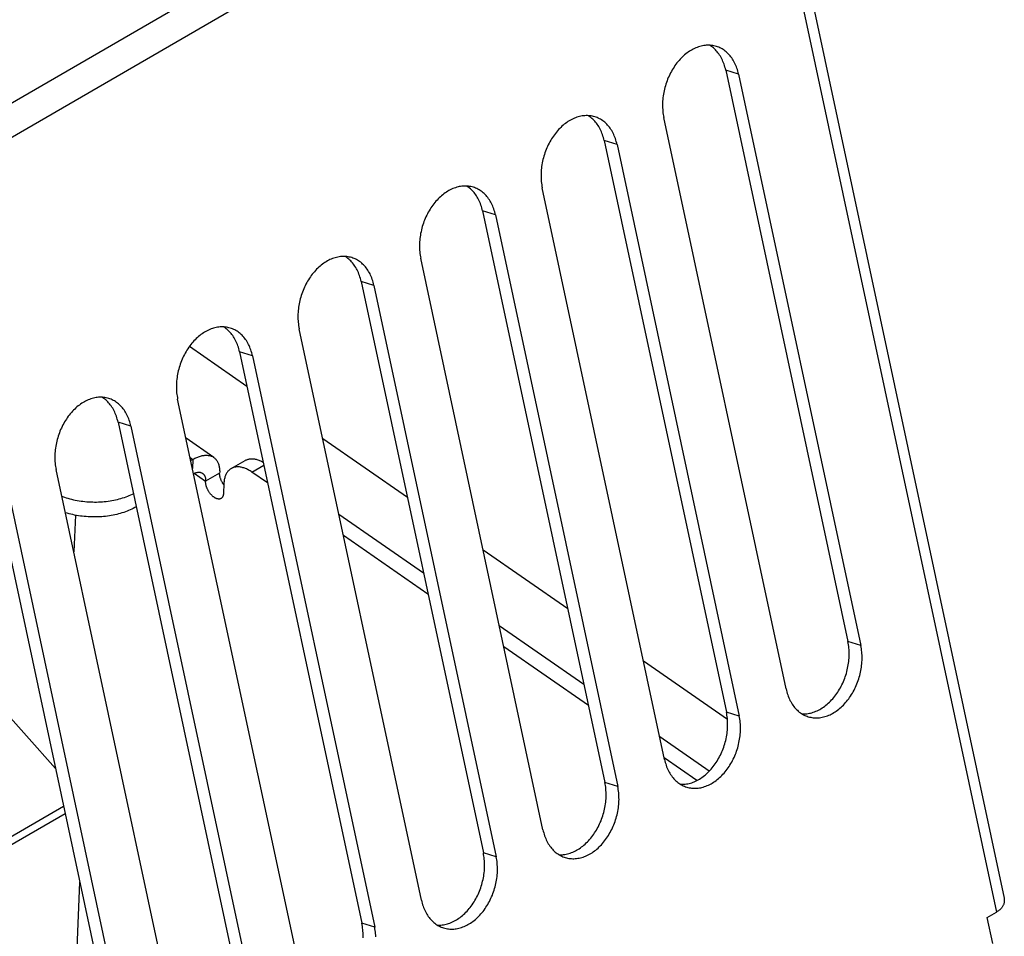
# Model space of a CAD drawing. Extents: x 0 to 594, y 0 to 420.
# Tile 52 of 55: x 549.27 to 556.89, y 110.3 to 117.39. Entities that reach past the tile are written whole.
import ezdxf

# ---------------------------------------------------------------- set-up
doc = ezdxf.new("R2010")
doc.units = 0
doc.header["$LTSCALE"] = 32.67
doc.layers.add('DATUM_AXIS', color=7, linetype='CONTINUOUS')
doc.layers.add('ROUNDS', color=7, linetype='CONTINUOUS')

msp = doc.modelspace()

# ---------------------------------------------------------------- linework, layer by layer
at = {"layer": 'DATUM_AXIS', "color": 9, "linetype": 'CONTINUOUS'}
for p, q in [((538.9522, 110.8053), (554.7196, 119.9428)), ((554.8455, 119.7475), (539.0781, 110.61)), ((554.8584, 119.6874), (556.8261, 110.485)), ((554.8298, 116.9696), (554.7302, 117.0002)), ((553.8896, 116.4247), (553.79, 116.4554)), ((552.9493, 115.8798), (552.8497, 115.9105)), ((552.0091, 115.3349), (551.9094, 115.3656)), ((551.0688, 114.79), (550.9692, 114.8207)), ((550.1286, 114.2451), (550.0289, 114.2758)), ((550.5867, 114.0035), (550.6085, 113.9884)), ((550.6085, 113.9884), (550.6052, 113.9166)), ((550.8151, 113.8826), (550.7066, 113.8198)), ((551.0653, 113.8893), (551.157, 113.9425)), ((550.619, 113.8805), (550.7066, 113.8198)), ((555.7756, 112.5467), (555.6759, 112.5774)), ((554.8353, 112.0018), (554.7357, 112.0325)), ((553.8951, 111.4569), (553.7954, 111.4876)), ((552.9548, 110.912), (552.8552, 110.9427)), ((552.0145, 110.3671), (551.9149, 110.3978))]:
    msp.add_line(p, q, dxfattribs=at)
at = {"layer": 'DATUM_AXIS', "color": 7, "linetype": 'CONTINUOUS'}
for p, q in [((554.9161, 119.7938), (556.8838, 110.5914)), ((554.7302, 117.0002), (555.6759, 112.5774)), ((554.8298, 116.9696), (555.7756, 112.5467)), ((555.197, 112.2114), (554.2512, 116.6342)), ((553.79, 116.4554), (554.7357, 112.0325)), ((553.8896, 116.4247), (554.8353, 112.0018)), ((554.2567, 111.6665), (553.311, 116.0893)), ((552.8497, 115.9105), (553.7954, 111.4876)), ((552.9493, 115.8798), (553.8951, 111.4569)), ((553.3164, 111.1216), (552.3707, 115.5445)), ((551.9094, 115.3656), (552.8552, 110.9427)), ((552.0091, 115.3349), (552.9548, 110.912)), ((552.3762, 110.5767), (551.4304, 114.9996)), ((551.0265, 114.5528), (550.581, 114.8617)), ((550.9692, 114.8207), (551.9149, 110.3978)), ((551.0688, 114.79), (552.0145, 110.3671)), ((551.4359, 110.0318), (550.4902, 114.4547)), ((550.0289, 114.2758), (550.9747, 109.8529)), ((550.1286, 114.2451), (551.0743, 109.8222)), ((550.769, 114.0034), (550.5549, 114.1519)), ((552.2672, 113.6924), (551.6129, 114.1461)), ((550.6085, 113.9884), (550.5919, 113.9788)), ((550.9045, 113.9174), (551.013, 113.9802)), ((550.4957, 109.4869), (549.5499, 113.9098)), ((551.1863, 113.8054), (551.0653, 113.8893)), ((549.0887, 113.7309), (550.0344, 109.308)), ((550.848, 113.8013), (550.8445, 113.7241)), ((549.1883, 113.7002), (550.134, 109.2773)), ((549.6992, 113.5561), (549.6864, 113.2715)), ((552.3924, 113.1071), (551.7381, 113.5609)), ((552.427, 112.945), (551.7728, 113.3987)), ((553.508, 112.832), (552.8537, 113.2857)), ((553.6331, 112.2467), (552.9788, 112.7005)), ((553.6678, 112.0846), (553.0135, 112.5383)), ((554.7439, 111.9749), (554.0944, 112.4253)), ((554.6024, 111.5746), (554.2196, 111.8401)), ((554.5069, 111.5027), (554.2542, 111.6779)), ((556.7538, 110.4431), (556.8261, 110.485)), ((556.7969, 110.2412), (556.7538, 110.4431))]:
    msp.add_line(p, q, dxfattribs=at)
for points in [[(554.6583, 117.1842), (554.6484, 117.1869), (554.639, 117.1891), (554.6294, 117.1909), (554.6197, 117.1922), (554.6099, 117.193), (554.6, 117.1934), (554.5901, 117.1934), (554.5801, 117.1929), (554.5701, 117.1919), (554.56, 117.1906), (554.5499, 117.1887), (554.5398, 117.1865), (554.5297, 117.1838), (554.5196, 117.1806), (554.5096, 117.177), (554.4995, 117.173), (554.4895, 117.1686), (554.4796, 117.1638), (554.4698, 117.1585), (554.46, 117.1529), (554.4503, 117.1468), (554.4407, 117.1403), (554.4313, 117.1335), (554.4219, 117.1263), (554.4127, 117.1187), (554.4037, 117.1107), (554.3948, 117.1024), (554.386, 117.0938), (554.3775, 117.0848), (554.3691, 117.0755), (554.3609, 117.0659), (554.353, 117.0559), (554.3452, 117.0457), (554.3377, 117.0353), (554.3304, 117.0245), (554.3233, 117.0135), (554.3165, 117.0022), (554.3099, 116.9908), (554.3036, 116.9791), (554.2976, 116.9672), (554.2918, 116.9551), (554.2864, 116.9428), (554.2812, 116.9304), (554.2763, 116.9179), (554.2717, 116.9052), (554.2675, 116.8924), (554.2635, 116.8794), (554.2599, 116.8664), (554.2565, 116.8533), (554.2535, 116.8402), (554.2509, 116.827), (554.2485, 116.8138), (554.2465, 116.8006), (554.2448, 116.7874), (554.2435, 116.7742), (554.2425, 116.761), (554.2418, 116.7479), (554.2415, 116.7348), (554.2415, 116.7218), (554.2419, 116.7089), (554.2426, 116.6961), (554.2437, 116.6834), (554.2451, 116.6709), (554.2468, 116.6585), (554.2488, 116.6463), (554.2512, 116.6342)], [(554.7302, 117.0002), (554.7275, 117.0121), (554.7245, 117.0238), (554.7211, 117.0352), (554.7174, 117.0464), (554.7134, 117.0573), (554.7091, 117.068), (554.7044, 117.0785), (554.6995, 117.0886), (554.6943, 117.0985), (554.6888, 117.108), (554.683, 117.1173), (554.6769, 117.1262), (554.6706, 117.1348), (554.664, 117.143), (554.6572, 117.1509), (554.6501, 117.1584), (554.6427, 117.1656), (554.6351, 117.1723), (554.6274, 117.1787), (554.6194, 117.1847), (554.6111, 117.1903), (554.6065, 117.1931)], [(554.8298, 116.9696), (554.8271, 116.9814), (554.8241, 116.9931), (554.8207, 117.0045), (554.817, 117.0157), (554.813, 117.0267), (554.8087, 117.0374), (554.8041, 117.0478), (554.7991, 117.0579), (554.7939, 117.0678), (554.7884, 117.0774), (554.7826, 117.0866), (554.7766, 117.0955), (554.7702, 117.1041), (554.7636, 117.1123), (554.7568, 117.1202), (554.7497, 117.1277), (554.7423, 117.1349), (554.7348, 117.1416), (554.727, 117.148), (554.719, 117.154), (554.7108, 117.1596), (554.7024, 117.1648), (554.6938, 117.1695), (554.685, 117.1739), (554.6761, 117.1778), (554.667, 117.1813), (554.6583, 117.1842)], [(553.718, 116.6393), (553.7082, 116.6421), (553.6987, 116.6442), (553.6891, 116.646), (553.6794, 116.6473), (553.6696, 116.6481), (553.6598, 116.6485), (553.6498, 116.6485), (553.6398, 116.648), (553.6298, 116.647), (553.6197, 116.6457), (553.6096, 116.6438), (553.5995, 116.6416), (553.5894, 116.6389), (553.5794, 116.6357), (553.5693, 116.6321), (553.5593, 116.6281), (553.5493, 116.6237), (553.5394, 116.6189), (553.5295, 116.6136), (553.5197, 116.608), (553.5101, 116.6019), (553.5005, 116.5954), (553.491, 116.5886), (553.4817, 116.5814), (553.4725, 116.5738), (553.4634, 116.5658), (553.4545, 116.5575), (553.4458, 116.5489), (553.4372, 116.5399), (553.4288, 116.5306), (553.4207, 116.521), (553.4127, 116.5111), (553.4049, 116.5008), (553.3974, 116.4904), (553.3901, 116.4796), (553.383, 116.4686), (553.3762, 116.4574), (553.3697, 116.4459), (553.3634, 116.4342), (553.3573, 116.4223), (553.3516, 116.4102), (553.3461, 116.398), (553.3409, 116.3855), (553.3361, 116.373), (553.3315, 116.3603), (553.3272, 116.3475), (553.3232, 116.3345), (553.3196, 116.3215), (553.3163, 116.3085), (553.3133, 116.2953), (553.3106, 116.2821), (553.3083, 116.2689), (553.3062, 116.2557), (553.3046, 116.2425), (553.3032, 116.2293), (553.3022, 116.2161), (553.3016, 116.203), (553.3013, 116.1899), (553.3013, 116.1769), (553.3017, 116.164), (553.3024, 116.1512), (553.3034, 116.1385), (553.3048, 116.126), (553.3065, 116.1136), (553.3086, 116.1014), (553.311, 116.0893)], [(553.79, 116.4554), (553.7872, 116.4672), (553.7842, 116.4789), (553.7808, 116.4903), (553.7771, 116.5015), (553.7731, 116.5124), (553.7688, 116.5231), (553.7642, 116.5336), (553.7593, 116.5437), (553.754, 116.5536), (553.7485, 116.5631), (553.7427, 116.5724), (553.7367, 116.5813), (553.7303, 116.5899), (553.7237, 116.5981), (553.7169, 116.606), (553.7098, 116.6135), (553.7025, 116.6207), (553.6949, 116.6274), (553.6871, 116.6338), (553.6791, 116.6398), (553.6709, 116.6454), (553.6662, 116.6483)], [(553.8896, 116.4247), (553.8869, 116.4365), (553.8838, 116.4482), (553.8804, 116.4596), (553.8768, 116.4708), (553.8728, 116.4818), (553.8684, 116.4925), (553.8638, 116.5029), (553.8589, 116.513), (553.8537, 116.5229), (553.8482, 116.5325), (553.8424, 116.5417), (553.8363, 116.5506), (553.83, 116.5592), (553.8234, 116.5674), (553.8165, 116.5753), (553.8094, 116.5828), (553.8021, 116.59), (553.7945, 116.5967), (553.7867, 116.6031), (553.7787, 116.6091), (553.7705, 116.6147), (553.7621, 116.6199), (553.7535, 116.6246), (553.7448, 116.629), (553.7358, 116.6329), (553.7268, 116.6364), (553.718, 116.6393)], [(552.7778, 116.0944), (552.7679, 116.0972), (552.7584, 116.0993), (552.7488, 116.1011), (552.7392, 116.1024), (552.7294, 116.1032), (552.7195, 116.1036), (552.7096, 116.1036), (552.6996, 116.1031), (552.6895, 116.1021), (552.6795, 116.1008), (552.6694, 116.0989), (552.6593, 116.0967), (552.6492, 116.094), (552.6391, 116.0908), (552.629, 116.0873), (552.619, 116.0833), (552.609, 116.0788), (552.5991, 116.074), (552.5893, 116.0687), (552.5795, 116.0631), (552.5698, 116.057), (552.5602, 116.0505), (552.5508, 116.0437), (552.5414, 116.0365), (552.5322, 116.0289), (552.5232, 116.0209), (552.5143, 116.0126), (552.5055, 116.004), (552.497, 115.995), (552.4886, 115.9857), (552.4804, 115.9761), (552.4724, 115.9662), (552.4647, 115.9559), (552.4571, 115.9455), (552.4498, 115.9347), (552.4428, 115.9237), (552.436, 115.9125), (552.4294, 115.901), (552.4231, 115.8893), (552.4171, 115.8774), (552.4113, 115.8653), (552.4059, 115.8531), (552.4007, 115.8406), (552.3958, 115.8281), (552.3912, 115.8154), (552.3869, 115.8026), (552.383, 115.7896), (552.3793, 115.7766), (552.376, 115.7636), (552.373, 115.7504), (552.3703, 115.7372), (552.368, 115.724), (552.366, 115.7108), (552.3643, 115.6976), (552.363, 115.6844), (552.362, 115.6712), (552.3613, 115.6581), (552.361, 115.645), (552.361, 115.632), (552.3614, 115.6191), (552.3621, 115.6063), (552.3632, 115.5936), (552.3645, 115.5811), (552.3663, 115.5687), (552.3683, 115.5565), (552.3707, 115.5445)], [(552.8497, 115.9105), (552.847, 115.9223), (552.8439, 115.934), (552.8406, 115.9454), (552.8369, 115.9566), (552.8329, 115.9675), (552.8286, 115.9783), (552.8239, 115.9887), (552.819, 115.9988), (552.8138, 116.0087), (552.8083, 116.0182), (552.8025, 116.0275), (552.7964, 116.0364), (552.7901, 116.045), (552.7835, 116.0532), (552.7766, 116.0611), (552.7695, 116.0686), (552.7622, 116.0758), (552.7546, 116.0825), (552.7468, 116.0889), (552.7388, 116.0949), (552.7306, 116.1005), (552.726, 116.1034)], [(552.9493, 115.8798), (552.9466, 115.8916), (552.9436, 115.9033), (552.9402, 115.9147), (552.9365, 115.9259), (552.9325, 115.9369), (552.9282, 115.9476), (552.9236, 115.958), (552.9186, 115.9681), (552.9134, 115.978), (552.9079, 115.9876), (552.9021, 115.9968), (552.896, 116.0057), (552.8897, 116.0143), (552.8831, 116.0225), (552.8763, 116.0304), (552.8692, 116.0379), (552.8618, 116.0451), (552.8543, 116.0519), (552.8465, 116.0582), (552.8385, 116.0642), (552.8303, 116.0698), (552.8219, 116.075), (552.8133, 116.0797), (552.8045, 116.0841), (552.7956, 116.088), (552.7865, 116.0915), (552.7778, 116.0944)], [(551.8375, 115.5495), (551.8277, 115.5523), (551.8182, 115.5544), (551.8086, 115.5562), (551.7989, 115.5575), (551.7891, 115.5583), (551.7792, 115.5587), (551.7693, 115.5587), (551.7593, 115.5582), (551.7493, 115.5573), (551.7392, 115.5559), (551.7291, 115.554), (551.719, 115.5518), (551.7089, 115.5491), (551.6988, 115.5459), (551.6888, 115.5424), (551.6788, 115.5384), (551.6688, 115.5339), (551.6589, 115.5291), (551.649, 115.5238), (551.6392, 115.5182), (551.6295, 115.5121), (551.62, 115.5056), (551.6105, 115.4988), (551.6012, 115.4916), (551.592, 115.484), (551.5829, 115.476), (551.574, 115.4677), (551.5653, 115.4591), (551.5567, 115.4501), (551.5483, 115.4408), (551.5402, 115.4312), (551.5322, 115.4213), (551.5244, 115.4111), (551.5169, 115.4006), (551.5096, 115.3898), (551.5025, 115.3788), (551.4957, 115.3676), (551.4891, 115.3561), (551.4828, 115.3444), (551.4768, 115.3325), (551.4711, 115.3204), (551.4656, 115.3082), (551.4604, 115.2957), (551.4555, 115.2832), (551.451, 115.2705), (551.4467, 115.2577), (551.4427, 115.2447), (551.4391, 115.2317), (551.4358, 115.2187), (551.4328, 115.2055), (551.4301, 115.1923), (551.4277, 115.1791), (551.4257, 115.1659), (551.4241, 115.1527), (551.4227, 115.1395), (551.4217, 115.1263), (551.4211, 115.1132), (551.4208, 115.1001), (551.4208, 115.0871), (551.4211, 115.0742), (551.4218, 115.0614), (551.4229, 115.0488), (551.4243, 115.0362), (551.426, 115.0238), (551.4281, 115.0116), (551.4304, 114.9996)], [(551.9094, 115.3656), (551.9067, 115.3774), (551.9037, 115.3891), (551.9003, 115.4005), (551.8966, 115.4117), (551.8926, 115.4227), (551.8883, 115.4334), (551.8837, 115.4438), (551.8787, 115.4539), (551.8735, 115.4638), (551.868, 115.4734), (551.8622, 115.4826), (551.8562, 115.4915), (551.8498, 115.5001), (551.8432, 115.5083), (551.8364, 115.5162), (551.8293, 115.5237), (551.8219, 115.5309), (551.8144, 115.5376), (551.8066, 115.544), (551.7986, 115.55), (551.7904, 115.5556), (551.7857, 115.5585)], [(552.0091, 115.3349), (552.0063, 115.3467), (552.0033, 115.3584), (551.9999, 115.3698), (551.9962, 115.381), (551.9922, 115.392), (551.9879, 115.4027), (551.9833, 115.4131), (551.9784, 115.4233), (551.9732, 115.4331), (551.9676, 115.4427), (551.9619, 115.4519), (551.9558, 115.4608), (551.9494, 115.4694), (551.9429, 115.4776), (551.936, 115.4855), (551.9289, 115.493), (551.9216, 115.5002), (551.914, 115.507), (551.9062, 115.5133), (551.8982, 115.5193), (551.89, 115.5249), (551.8816, 115.5301), (551.873, 115.5348), (551.8642, 115.5392), (551.8553, 115.5431), (551.8462, 115.5466), (551.8375, 115.5495)], [(550.8972, 115.0046), (550.8874, 115.0074), (550.8779, 115.0095), (550.8683, 115.0113), (550.8586, 115.0126), (550.8489, 115.0134), (550.839, 115.0138), (550.8291, 115.0138), (550.8191, 115.0133), (550.809, 115.0124), (550.799, 115.011), (550.7889, 115.0092), (550.7788, 115.0069), (550.7687, 115.0042), (550.7586, 115.001), (550.7485, 114.9975), (550.7385, 114.9935), (550.7285, 114.989), (550.7186, 114.9842), (550.7087, 114.9789), (550.699, 114.9733), (550.6893, 114.9672), (550.6797, 114.9608), (550.6702, 114.9539), (550.6609, 114.9467), (550.6517, 114.9391), (550.6426, 114.9311), (550.6337, 114.9228), (550.625, 114.9142), (550.6164, 114.9052), (550.6081, 114.8959), (550.5999, 114.8863), (550.5919, 114.8764), (550.5842, 114.8662), (550.5766, 114.8557), (550.5693, 114.8449), (550.5623, 114.8339), (550.5554, 114.8227), (550.5489, 114.8112), (550.5426, 114.7995), (550.5366, 114.7876), (550.5308, 114.7755), (550.5253, 114.7633), (550.5202, 114.7509), (550.5153, 114.7383), (550.5107, 114.7256), (550.5064, 114.7128), (550.5025, 114.6999), (550.4988, 114.6868), (550.4955, 114.6738), (550.4925, 114.6606), (550.4898, 114.6474), (550.4875, 114.6342), (550.4855, 114.621), (550.4838, 114.6078), (550.4825, 114.5946), (550.4815, 114.5814), (550.4808, 114.5683), (550.4805, 114.5552), (550.4805, 114.5422), (550.4809, 114.5293), (550.4816, 114.5165), (550.4826, 114.5039), (550.484, 114.4913), (550.4857, 114.4789), (550.4878, 114.4667), (550.4902, 114.4547)], [(550.9692, 114.8207), (550.9665, 114.8325), (550.9634, 114.8442), (550.96, 114.8556), (550.9564, 114.8668), (550.9524, 114.8778), (550.948, 114.8885), (550.9434, 114.8989), (550.9385, 114.909), (550.9333, 114.9189), (550.9278, 114.9285), (550.922, 114.9377), (550.9159, 114.9466), (550.9096, 114.9552), (550.903, 114.9634), (550.8961, 114.9713), (550.889, 114.9788), (550.8817, 114.986), (550.8741, 114.9927), (550.8663, 114.9991), (550.8583, 115.0051), (550.8501, 115.0107), (550.8454, 115.0136)], [(551.0688, 114.79), (551.0661, 114.8018), (551.063, 114.8135), (551.0597, 114.8249), (551.056, 114.8361), (551.052, 114.8471), (551.0477, 114.8578), (551.043, 114.8682), (551.0381, 114.8784), (551.0329, 114.8882), (551.0274, 114.8978), (551.0216, 114.907), (551.0155, 114.9159), (551.0092, 114.9245), (551.0026, 114.9327), (550.9957, 114.9406), (550.9886, 114.9482), (550.9813, 114.9553), (550.9737, 114.9621), (550.9659, 114.9684), (550.9579, 114.9744), (550.9497, 114.98), (550.9413, 114.9852), (550.9327, 114.99), (550.924, 114.9943), (550.9151, 114.9982), (550.906, 115.0017), (550.8972, 115.0046)], [(549.957, 114.4597), (549.9471, 114.4625), (549.9377, 114.4647), (549.9281, 114.4664), (549.9184, 114.4677), (549.9086, 114.4685), (549.8987, 114.4689), (549.8888, 114.4689), (549.8788, 114.4684), (549.8688, 114.4675), (549.8587, 114.4661), (549.8486, 114.4643), (549.8385, 114.462), (549.8284, 114.4593), (549.8183, 114.4561), (549.8083, 114.4526), (549.7982, 114.4486), (549.7883, 114.4441), (549.7783, 114.4393), (549.7685, 114.434), (549.7587, 114.4284), (549.749, 114.4223), (549.7395, 114.4159), (549.73, 114.409), (549.7206, 114.4018), (549.7114, 114.3942), (549.7024, 114.3862), (549.6935, 114.3779), (549.6847, 114.3693), (549.6762, 114.3603), (549.6678, 114.351), (549.6596, 114.3414), (549.6517, 114.3315), (549.6439, 114.3213), (549.6364, 114.3108), (549.6291, 114.3), (549.622, 114.289), (549.6152, 114.2778), (549.6086, 114.2663), (549.6023, 114.2546), (549.5963, 114.2427), (549.5905, 114.2306), (549.5851, 114.2184), (549.5799, 114.206), (549.575, 114.1934), (549.5704, 114.1807), (549.5662, 114.1679), (549.5622, 114.155), (549.5586, 114.142), (549.5552, 114.1289), (549.5522, 114.1157), (549.5496, 114.1025), (549.5472, 114.0893), (549.5452, 114.0761), (549.5435, 114.0629), (549.5422, 114.0497), (549.5412, 114.0365), (549.5406, 114.0234), (549.5402, 114.0103), (549.5403, 113.9973), (549.5406, 113.9844), (549.5413, 113.9716), (549.5424, 113.959), (549.5438, 113.9464), (549.5455, 113.934), (549.5475, 113.9218), (549.5499, 113.9098)], [(550.0289, 114.2758), (550.0262, 114.2876), (550.0232, 114.2993), (550.0198, 114.3107), (550.0161, 114.3219), (550.0121, 114.3329), (550.0078, 114.3436), (550.0032, 114.354), (549.9982, 114.3641), (549.993, 114.374), (549.9875, 114.3836), (549.9817, 114.3928), (549.9756, 114.4017), (549.9693, 114.4103), (549.9627, 114.4185), (549.9559, 114.4264), (549.9488, 114.4339), (549.9414, 114.4411), (549.9339, 114.4479), (549.9261, 114.4542), (549.9181, 114.4602), (549.9099, 114.4658), (549.9052, 114.4687)], [(550.1286, 114.2451), (550.1258, 114.2569), (550.1228, 114.2686), (550.1194, 114.28), (550.1157, 114.2912), (550.1117, 114.3022), (550.1074, 114.3129), (550.1028, 114.3233), (550.0979, 114.3335), (550.0926, 114.3433), (550.0871, 114.3529), (550.0813, 114.3621), (550.0753, 114.371), (550.0689, 114.3796), (550.0623, 114.3879), (550.0555, 114.3957), (550.0484, 114.4033), (550.041, 114.4104), (550.0335, 114.4172), (550.0257, 114.4236), (550.0177, 114.4295), (550.0095, 114.4351), (550.0011, 114.4403), (549.9925, 114.4451), (549.9837, 114.4494), (549.9748, 114.4533), (549.9657, 114.4568), (549.957, 114.4597)], [(550.6085, 113.9884), (550.6159, 113.9926), (550.6232, 113.9964), (550.6306, 114), (550.6379, 114.0034), (550.6452, 114.0064), (550.6524, 114.0091), (550.6595, 114.0116), (550.6666, 114.0137), (550.6736, 114.0156), (550.6805, 114.0171), (550.6873, 114.0184), (550.6941, 114.0193), (550.7006, 114.02), (550.7071, 114.0203), (550.7135, 114.0203), (550.7197, 114.02), (550.7258, 114.0194), (550.7317, 114.0185), (550.7375, 114.0173), (550.7431, 114.0158), (550.7485, 114.014), (550.7538, 114.0119), (550.7589, 114.0095), (550.7638, 114.0068), (550.7684, 114.0038)], [(550.769, 114.0034), (550.773, 114.0005), (550.7773, 113.997), (550.7813, 113.9931), (550.7852, 113.989), (550.7889, 113.9846), (550.7923, 113.98), (550.7955, 113.975), (550.7985, 113.9699), (550.8012, 113.9645), (550.8037, 113.9588), (550.806, 113.9529), (550.808, 113.9468), (550.8098, 113.9404), (550.8114, 113.9339), (550.8126, 113.9271), (550.8137, 113.9201), (550.8145, 113.913), (550.815, 113.9056), (550.8153, 113.8981), (550.8153, 113.8905), (550.8151, 113.8826)], [(551.013, 113.9802), (551.0142, 113.981), (551.0192, 113.9836), (551.0244, 113.9858), (551.0297, 113.9878), (551.0352, 113.9895), (551.0408, 113.9908), (551.0466, 113.9918), (551.0525, 113.9926), (551.0586, 113.993), (551.0647, 113.993), (551.071, 113.9928), (551.0774, 113.9922), (551.0839, 113.9914), (551.0905, 113.9902), (551.0971, 113.9887), (551.1039, 113.9869), (551.1107, 113.9847), (551.1175, 113.9823), (551.1245, 113.9796), (551.1314, 113.9765), (551.1384, 113.9732), (551.1455, 113.9696), (551.1519, 113.966)], [(550.6135, 113.878), (550.6163, 113.8794), (550.6206, 113.8812), (550.6249, 113.8829), (550.6291, 113.8843), (550.6333, 113.8856), (550.6374, 113.8866), (550.6414, 113.8874), (550.6454, 113.888), (550.6493, 113.8884), (550.6531, 113.8886), (550.6568, 113.8886), (550.6605, 113.8883), (550.664, 113.8879), (550.6674, 113.8872), (550.6707, 113.8863), (550.6739, 113.8852), (550.677, 113.8839), (550.6799, 113.8824), (550.6827, 113.8807), (550.6836, 113.8801)], [(550.8432, 113.7967), (550.8407, 113.8005), (550.8383, 113.8043), (550.8361, 113.8082), (550.8339, 113.8121), (550.8318, 113.816), (550.8298, 113.82), (550.828, 113.8241), (550.8262, 113.8281), (550.8246, 113.8322), (550.8231, 113.8363), (550.8217, 113.8403), (550.8204, 113.8444), (550.8193, 113.8484), (550.8183, 113.8525), (550.8174, 113.8564), (550.8166, 113.8604), (550.816, 113.8643), (550.8156, 113.8681), (550.8152, 113.8718), (550.815, 113.8755), (550.815, 113.8791), (550.8151, 113.8826)], [(550.9045, 113.9174), (550.9009, 113.9152), (550.8963, 113.912), (550.8918, 113.9085), (550.8876, 113.9047), (550.8835, 113.9007), (550.8796, 113.8963), (550.8759, 113.8917), (550.8725, 113.8868), (550.8692, 113.8816), (550.8662, 113.8762), (550.8634, 113.8705), (550.8608, 113.8646), (550.8584, 113.8584), (550.8563, 113.852), (550.8544, 113.8454), (550.8527, 113.8385), (550.8513, 113.8315), (550.8501, 113.8242), (550.8492, 113.8167), (550.8485, 113.8091), (550.848, 113.8013)], [(551.0653, 113.8893), (551.0582, 113.8941), (551.0511, 113.8986), (551.044, 113.9028), (551.037, 113.9067), (551.03, 113.9103), (551.0229, 113.9137), (551.016, 113.9167), (551.0091, 113.9194), (551.0022, 113.9219), (550.9954, 113.924), (550.9886, 113.9258), (550.982, 113.9273), (550.9754, 113.9285), (550.9689, 113.9294), (550.9625, 113.9299), (550.9562, 113.9302), (550.9501, 113.9301), (550.944, 113.9297), (550.9381, 113.929), (550.9324, 113.9279), (550.9267, 113.9266), (550.9212, 113.9249), (550.9159, 113.923), (550.9108, 113.9207), (550.9058, 113.9181), (550.9045, 113.9174)], [(550.6836, 113.8801), (550.6854, 113.8788), (550.6879, 113.8767), (550.6903, 113.8744), (550.6926, 113.8719), (550.6946, 113.8692), (550.6966, 113.8663), (550.6983, 113.8633), (550.6999, 113.8601), (550.7014, 113.8567), (550.7026, 113.8532), (550.7037, 113.8495), (550.7047, 113.8456), (550.7054, 113.8416), (550.706, 113.8375), (550.7064, 113.8333), (550.7066, 113.8289), (550.7067, 113.8244), (550.7065, 113.8162)], [(550.8257, 113.6854), (550.8252, 113.6851), (550.823, 113.684), (550.8207, 113.6831), (550.8183, 113.6823), (550.8158, 113.6818), (550.8133, 113.6814), (550.8107, 113.6812), (550.808, 113.6811), (550.8052, 113.6813), (550.8024, 113.6816), (550.7995, 113.6822), (550.7965, 113.6829), (550.7936, 113.6838), (550.7906, 113.6848), (550.7875, 113.686), (550.7845, 113.6875), (550.7814, 113.689), (550.7783, 113.6908), (550.7752, 113.6927), (550.7721, 113.6948), (550.769, 113.697), (550.7659, 113.6994), (550.7629, 113.7019), (550.7598, 113.7045), (550.7568, 113.7073), (550.7539, 113.7103), (550.7509, 113.7133), (550.7481, 113.7165), (550.7453, 113.7198), (550.7425, 113.7231), (550.7398, 113.7266), (550.7372, 113.7302), (550.7347, 113.7339), (550.7322, 113.7376), (550.7298, 113.7414), (550.7276, 113.7453), (550.7254, 113.7492), (550.7233, 113.7532), (550.7213, 113.7572), (550.7195, 113.7612), (550.7177, 113.7653), (550.7161, 113.7693), (550.7146, 113.7734), (550.7132, 113.7775), (550.7119, 113.7815), (550.7108, 113.7856), (550.7098, 113.7896), (550.7089, 113.7936), (550.7081, 113.7975), (550.7075, 113.8014), (550.7071, 113.8052), (550.7067, 113.809), (550.7065, 113.8126), (550.7065, 113.8162)], [(550.8475, 113.7906), (550.8457, 113.7931), (550.8432, 113.7967)], [(549.5943, 113.7021), (549.6003, 113.6999), (549.6138, 113.6953), (549.6275, 113.6909), (549.6414, 113.6868), (549.6555, 113.6829), (549.6697, 113.6793), (549.6841, 113.676), (549.6986, 113.673), (549.7132, 113.6702), (549.7279, 113.6677), (549.7427, 113.6655), (549.7577, 113.6636), (549.7726, 113.662), (549.7876, 113.6606), (549.8027, 113.6595), (549.8178, 113.6588), (549.8329, 113.6583), (549.848, 113.6581), (549.863, 113.6582), (549.8781, 113.6586), (549.8931, 113.6592), (549.908, 113.6602), (549.9229, 113.6614), (549.9377, 113.663), (549.9524, 113.6648), (549.9669, 113.6669), (549.9814, 113.6693), (549.9957, 113.672), (550.0099, 113.6749), (550.0239, 113.6781), (550.0377, 113.6816), (550.0513, 113.6854), (550.0647, 113.6894), (550.0779, 113.6937), (550.0909, 113.6983), (550.1037, 113.7031), (550.1162, 113.7081), (550.1284, 113.7134), (550.1404, 113.7189), (550.1473, 113.7223)], [(550.8445, 113.7241), (550.8443, 113.7207), (550.8439, 113.7174), (550.8434, 113.7142), (550.8428, 113.7111), (550.842, 113.7081), (550.8411, 113.7053), (550.8401, 113.7026), (550.8389, 113.7), (550.8376, 113.6976), (550.8362, 113.6954), (550.8346, 113.6932), (550.833, 113.6913), (550.8312, 113.6895), (550.8293, 113.6879), (550.8273, 113.6864), (550.8257, 113.6854)], [(550.1693, 113.6212), (550.1582, 113.6149), (550.1468, 113.6089), (550.1352, 113.6032), (550.1232, 113.5976), (550.111, 113.5923), (550.0985, 113.5873), (550.0857, 113.5825), (550.0727, 113.5779), (550.0595, 113.5737), (550.0461, 113.5696), (550.0325, 113.5659), (550.0187, 113.5624), (550.0047, 113.5592), (549.9905, 113.5562), (549.9762, 113.5535), (549.9617, 113.5511), (549.9472, 113.549), (549.9325, 113.5472), (549.9177, 113.5457), (549.9028, 113.5444), (549.8879, 113.5435), (549.8729, 113.5428), (549.8578, 113.5424), (549.8428, 113.5423), (549.8277, 113.5425), (549.8126, 113.543), (549.7975, 113.5438), (549.7824, 113.5448), (549.7674, 113.5462), (549.7525, 113.5478), (549.7376, 113.5498), (549.7227, 113.552), (549.708, 113.5545), (549.6934, 113.5572), (549.6789, 113.5603), (549.6645, 113.5636), (549.6503, 113.5672), (549.6362, 113.571), (549.6223, 113.5752), (549.6214, 113.5754)], [(555.3207, 112.0185), (555.3272, 112.0182), (555.3371, 112.0182), (555.3471, 112.0187), (555.3571, 112.0197), (555.3672, 112.0211), (555.3773, 112.0229), (555.3874, 112.0251), (555.3975, 112.0278), (555.4076, 112.031), (555.4176, 112.0346), (555.4276, 112.0386), (555.4376, 112.043), (555.4475, 112.0478), (555.4574, 112.0531), (555.4672, 112.0588), (555.4769, 112.0648), (555.4864, 112.0713), (555.4959, 112.0781), (555.5052, 112.0853), (555.5144, 112.0929), (555.5235, 112.1009), (555.5324, 112.1092), (555.5411, 112.1178), (555.5497, 112.1268), (555.5581, 112.1361), (555.5662, 112.1457), (555.5742, 112.1557), (555.582, 112.1659), (555.5895, 112.1764), (555.5968, 112.1871), (555.6039, 112.1981), (555.6107, 112.2094), (555.6173, 112.2208), (555.6236, 112.2325), (555.6296, 112.2444), (555.6353, 112.2565), (555.6408, 112.2688), (555.646, 112.2812), (555.6509, 112.2937), (555.6554, 112.3064), (555.6597, 112.3193), (555.6637, 112.3322), (555.6673, 112.3452), (555.6706, 112.3583), (555.6736, 112.3714), (555.6763, 112.3846), (555.6787, 112.3978), (555.6807, 112.411), (555.6823, 112.4242), (555.6837, 112.4374), (555.6847, 112.4506), (555.6853, 112.4637), (555.6856, 112.4768), (555.6856, 112.4898), (555.6853, 112.5027), (555.6846, 112.5155), (555.6835, 112.5282), (555.6821, 112.5407), (555.6804, 112.5531), (555.6783, 112.5653), (555.6759, 112.5774)], [(555.3685, 111.9967), (555.3784, 111.994), (555.3878, 111.9918), (555.3974, 111.9901), (555.4071, 111.9888), (555.4169, 111.9879), (555.4268, 111.9875), (555.4367, 111.9876), (555.4467, 111.988), (555.4567, 111.989), (555.4668, 111.9904), (555.4769, 111.9922), (555.487, 111.9945), (555.4971, 111.9972), (555.5072, 112.0003), (555.5172, 112.0039), (555.5273, 112.0079), (555.5372, 112.0123), (555.5472, 112.0172), (555.557, 112.0224), (555.5668, 112.0281), (555.5765, 112.0341), (555.5861, 112.0406), (555.5955, 112.0474), (555.6049, 112.0547), (555.6141, 112.0623), (555.6231, 112.0702), (555.632, 112.0785), (555.6408, 112.0872), (555.6493, 112.0961), (555.6577, 112.1054), (555.6659, 112.1151), (555.6738, 112.125), (555.6816, 112.1352), (555.6891, 112.1457), (555.6964, 112.1564), (555.7035, 112.1674), (555.7103, 112.1787), (555.7169, 112.1902), (555.7232, 112.2018), (555.7292, 112.2137), (555.735, 112.2258), (555.7404, 112.2381), (555.7456, 112.2505), (555.7505, 112.2631), (555.7551, 112.2758), (555.7593, 112.2886), (555.7633, 112.3015), (555.7669, 112.3145), (555.7703, 112.3276), (555.7733, 112.3407), (555.7759, 112.3539), (555.7783, 112.3671), (555.7803, 112.3803), (555.782, 112.3936), (555.7833, 112.4068), (555.7843, 112.4199), (555.785, 112.4331), (555.7853, 112.4461), (555.7852, 112.4591), (555.7849, 112.472), (555.7842, 112.4848), (555.7831, 112.4975), (555.7817, 112.51), (555.78, 112.5224), (555.778, 112.5346), (555.7756, 112.5467)], [(555.197, 112.2114), (555.1997, 112.1995), (555.2027, 112.1879), (555.2061, 112.1764), (555.2098, 112.1652), (555.2138, 112.1543), (555.2181, 112.1436), (555.2227, 112.1331), (555.2276, 112.123), (555.2329, 112.1131), (555.2384, 112.1036), (555.2442, 112.0943), (555.2502, 112.0854), (555.2566, 112.0768), (555.2632, 112.0686), (555.27, 112.0607), (555.2771, 112.0532), (555.2845, 112.046), (555.292, 112.0393), (555.2998, 112.0329), (555.3078, 112.0269), (555.316, 112.0213), (555.3244, 112.0162), (555.333, 112.0114), (555.3418, 112.0071), (555.3507, 112.0031), (555.3598, 111.9997), (555.3685, 111.9967)], [(554.3804, 111.4736), (554.3869, 111.4733), (554.3968, 111.4733), (554.4068, 111.4738), (554.4169, 111.4748), (554.4269, 111.4762), (554.437, 111.478), (554.4471, 111.4802), (554.4572, 111.483), (554.4673, 111.4861), (554.4774, 111.4897), (554.4874, 111.4937), (554.4974, 111.4981), (554.5073, 111.5029), (554.5171, 111.5082), (554.5269, 111.5139), (554.5366, 111.5199), (554.5462, 111.5264), (554.5556, 111.5332), (554.565, 111.5404), (554.5742, 111.548), (554.5832, 111.556), (554.5921, 111.5643), (554.6009, 111.5729), (554.6094, 111.5819), (554.6178, 111.5912), (554.626, 111.6009), (554.634, 111.6108), (554.6417, 111.621), (554.6493, 111.6315), (554.6566, 111.6422), (554.6636, 111.6532), (554.6704, 111.6645), (554.677, 111.6759), (554.6833, 111.6876), (554.6893, 111.6995), (554.6951, 111.7116), (554.7005, 111.7239), (554.7057, 111.7363), (554.7106, 111.7489), (554.7152, 111.7615), (554.7195, 111.7744), (554.7234, 111.7873), (554.7271, 111.8003), (554.7304, 111.8134), (554.7334, 111.8265), (554.7361, 111.8397), (554.7384, 111.8529), (554.7404, 111.8661), (554.7421, 111.8793), (554.7434, 111.8926), (554.7444, 111.9057), (554.7451, 111.9189), (554.7454, 111.9319), (554.7454, 111.9449), (554.745, 111.9578), (554.7443, 111.9706), (554.7432, 111.9833), (554.7419, 111.9958), (554.7401, 112.0082), (554.7381, 112.0204), (554.7357, 112.0325)], [(554.4283, 111.4518), (554.4381, 111.4491), (554.4476, 111.4469), (554.4572, 111.4452), (554.4669, 111.4439), (554.4767, 111.443), (554.4865, 111.4426), (554.4965, 111.4427), (554.5064, 111.4432), (554.5165, 111.4441), (554.5265, 111.4455), (554.5366, 111.4473), (554.5467, 111.4496), (554.5568, 111.4523), (554.5669, 111.4554), (554.577, 111.459), (554.587, 111.463), (554.597, 111.4674), (554.6069, 111.4723), (554.6168, 111.4775), (554.6265, 111.4832), (554.6362, 111.4892), (554.6458, 111.4957), (554.6553, 111.5025), (554.6646, 111.5098), (554.6738, 111.5174), (554.6829, 111.5253), (554.6918, 111.5336), (554.7005, 111.5423), (554.7091, 111.5512), (554.7174, 111.5606), (554.7256, 111.5702), (554.7336, 111.5801), (554.7413, 111.5903), (554.7489, 111.6008), (554.7562, 111.6115), (554.7632, 111.6225), (554.7701, 111.6338), (554.7766, 111.6453), (554.7829, 111.6569), (554.7889, 111.6688), (554.7947, 111.6809), (554.8002, 111.6932), (554.8053, 111.7056), (554.8102, 111.7182), (554.8148, 111.7309), (554.8191, 111.7437), (554.823, 111.7566), (554.8267, 111.7696), (554.83, 111.7827), (554.833, 111.7958), (554.8357, 111.809), (554.838, 111.8222), (554.84, 111.8354), (554.8417, 111.8487), (554.843, 111.8619), (554.844, 111.875), (554.8447, 111.8882), (554.845, 111.9012), (554.845, 111.9142), (554.8446, 111.9271), (554.8439, 111.9399), (554.8429, 111.9526), (554.8415, 111.9651), (554.8398, 111.9775), (554.8377, 111.9897), (554.8353, 112.0018)], [(554.2567, 111.6665), (554.2594, 111.6546), (554.2625, 111.643), (554.2658, 111.6315), (554.2695, 111.6203), (554.2735, 111.6094), (554.2778, 111.5987), (554.2825, 111.5882), (554.2874, 111.5781), (554.2926, 111.5682), (554.2981, 111.5587), (554.3039, 111.5494), (554.31, 111.5405), (554.3163, 111.5319), (554.3229, 111.5237), (554.3298, 111.5158), (554.3369, 111.5083), (554.3442, 111.5012), (554.3518, 111.4944), (554.3596, 111.488), (554.3676, 111.482), (554.3758, 111.4764), (554.3842, 111.4713), (554.3928, 111.4665), (554.4015, 111.4622), (554.4104, 111.4582), (554.4195, 111.4548), (554.4283, 111.4518)], [(553.4402, 110.9287), (553.4466, 110.9284), (553.4566, 110.9285), (553.4666, 110.9289), (553.4766, 110.9299), (553.4867, 110.9313), (553.4967, 110.9331), (553.5068, 110.9354), (553.517, 110.9381), (553.527, 110.9412), (553.5371, 110.9448), (553.5471, 110.9488), (553.5571, 110.9532), (553.567, 110.958), (553.5769, 110.9633), (553.5867, 110.969), (553.5963, 110.975), (553.6059, 110.9815), (553.6154, 110.9883), (553.6247, 110.9956), (553.6339, 111.0031), (553.643, 111.0111), (553.6519, 111.0194), (553.6606, 111.0281), (553.6692, 111.037), (553.6776, 111.0463), (553.6857, 111.056), (553.6937, 111.0659), (553.7015, 111.0761), (553.709, 111.0866), (553.7163, 111.0973), (553.7234, 111.1083), (553.7302, 111.1196), (553.7367, 111.131), (553.743, 111.1427), (553.7491, 111.1546), (553.7548, 111.1667), (553.7603, 111.179), (553.7655, 111.1914), (553.7703, 111.204), (553.7749, 111.2167), (553.7792, 111.2295), (553.7832, 111.2424), (553.7868, 111.2554), (553.7901, 111.2685), (553.7931, 111.2816), (553.7958, 111.2948), (553.7981, 111.308), (553.8001, 111.3212), (553.8018, 111.3345), (553.8032, 111.3477), (553.8042, 111.3608), (553.8048, 111.374), (553.8051, 111.387), (553.8051, 111.4), (553.8047, 111.4129), (553.804, 111.4257), (553.803, 111.4384), (553.8016, 111.4509), (553.7999, 111.4633), (553.7978, 111.4755), (553.7954, 111.4876)], [(553.488, 110.907), (553.4978, 110.9042), (553.5073, 110.902), (553.5169, 110.9003), (553.5266, 110.899), (553.5364, 110.8981), (553.5463, 110.8977), (553.5562, 110.8978), (553.5662, 110.8983), (553.5762, 110.8992), (553.5863, 110.9006), (553.5964, 110.9024), (553.6065, 110.9047), (553.6166, 110.9074), (553.6267, 110.9105), (553.6367, 110.9141), (553.6467, 110.9181), (553.6567, 110.9225), (553.6667, 110.9274), (553.6765, 110.9326), (553.6863, 110.9383), (553.696, 110.9443), (553.7055, 110.9508), (553.715, 110.9576), (553.7243, 110.9649), (553.7335, 110.9725), (553.7426, 110.9804), (553.7515, 110.9887), (553.7602, 110.9974), (553.7688, 111.0063), (553.7772, 111.0157), (553.7854, 111.0253), (553.7933, 111.0352), (553.8011, 111.0454), (553.8086, 111.0559), (553.8159, 111.0666), (553.823, 111.0776), (553.8298, 111.0889), (553.8364, 111.1004), (553.8427, 111.1121), (553.8487, 111.1239), (553.8544, 111.136), (553.8599, 111.1483), (553.8651, 111.1607), (553.87, 111.1733), (553.8745, 111.186), (553.8788, 111.1988), (553.8828, 111.2117), (553.8864, 111.2247), (553.8897, 111.2378), (553.8927, 111.2509), (553.8954, 111.2641), (553.8978, 111.2773), (553.8998, 111.2905), (553.9014, 111.3038), (553.9028, 111.317), (553.9038, 111.3301), (553.9044, 111.3433), (553.9048, 111.3563), (553.9047, 111.3693), (553.9044, 111.3822), (553.9037, 111.395), (553.9026, 111.4077), (553.9012, 111.4202), (553.8995, 111.4326), (553.8974, 111.4448), (553.8951, 111.4569)], [(553.3164, 111.1216), (553.3192, 111.1097), (553.3222, 111.0981), (553.3256, 111.0866), (553.3293, 111.0754), (553.3333, 111.0645), (553.3376, 111.0538), (553.3422, 111.0433), (553.3471, 111.0332), (553.3524, 111.0233), (553.3579, 111.0138), (553.3637, 111.0045), (553.3697, 110.9956), (553.3761, 110.987), (553.3827, 110.9788), (553.3895, 110.9709), (553.3966, 110.9634), (553.4039, 110.9563), (553.4115, 110.9495), (553.4193, 110.9431), (553.4273, 110.9371), (553.4355, 110.9315), (553.4439, 110.9264), (553.4525, 110.9216), (553.4613, 110.9173), (553.4702, 110.9133), (553.4793, 110.9099), (553.488, 110.907)], [(552.4999, 110.3838), (552.5064, 110.3835), (552.5163, 110.3836), (552.5263, 110.384), (552.5363, 110.385), (552.5464, 110.3864), (552.5565, 110.3882), (552.5666, 110.3905), (552.5767, 110.3932), (552.5868, 110.3963), (552.5968, 110.3999), (552.6069, 110.4039), (552.6169, 110.4083), (552.6268, 110.4131), (552.6366, 110.4184), (552.6464, 110.4241), (552.6561, 110.4301), (552.6657, 110.4366), (552.6751, 110.4434), (552.6845, 110.4507), (552.6937, 110.4582), (552.7027, 110.4662), (552.7116, 110.4745), (552.7204, 110.4832), (552.7289, 110.4921), (552.7373, 110.5014), (552.7455, 110.5111), (552.7534, 110.521), (552.7612, 110.5312), (552.7687, 110.5417), (552.776, 110.5524), (552.7831, 110.5634), (552.7899, 110.5747), (552.7965, 110.5862), (552.8028, 110.5978), (552.8088, 110.6097), (552.8146, 110.6218), (552.82, 110.6341), (552.8252, 110.6465), (552.8301, 110.6591), (552.8347, 110.6718), (552.8389, 110.6846), (552.8429, 110.6975), (552.8465, 110.7105), (552.8499, 110.7236), (552.8529, 110.7367), (552.8555, 110.7499), (552.8579, 110.7631), (552.8599, 110.7763), (552.8616, 110.7896), (552.8629, 110.8028), (552.8639, 110.8159), (552.8646, 110.8291), (552.8649, 110.8421), (552.8648, 110.8551), (552.8645, 110.868), (552.8638, 110.8808), (552.8627, 110.8935), (552.8613, 110.906), (552.8596, 110.9184), (552.8576, 110.9306), (552.8552, 110.9427)], [(552.5478, 110.3621), (552.5576, 110.3593), (552.5671, 110.3571), (552.5767, 110.3554), (552.5864, 110.3541), (552.5961, 110.3532), (552.606, 110.3528), (552.6159, 110.3529), (552.6259, 110.3534), (552.636, 110.3543), (552.646, 110.3557), (552.6561, 110.3575), (552.6662, 110.3598), (552.6763, 110.3625), (552.6864, 110.3656), (552.6965, 110.3692), (552.7065, 110.3732), (552.7165, 110.3776), (552.7264, 110.3825), (552.7362, 110.3877), (552.746, 110.3934), (552.7557, 110.3995), (552.7653, 110.4059), (552.7747, 110.4128), (552.7841, 110.42), (552.7933, 110.4276), (552.8023, 110.4355), (552.8112, 110.4438), (552.82, 110.4525), (552.8285, 110.4615), (552.8369, 110.4708), (552.8451, 110.4804), (552.8531, 110.4903), (552.8608, 110.5005), (552.8684, 110.511), (552.8757, 110.5217), (552.8827, 110.5327), (552.8895, 110.544), (552.8961, 110.5555), (552.9024, 110.5672), (552.9084, 110.5791), (552.9142, 110.5911), (552.9196, 110.6034), (552.9248, 110.6158), (552.9297, 110.6284), (552.9343, 110.6411), (552.9386, 110.6539), (552.9425, 110.6668), (552.9462, 110.6798), (552.9495, 110.6929), (552.9525, 110.706), (552.9552, 110.7192), (552.9575, 110.7324), (552.9595, 110.7456), (552.9612, 110.7589), (552.9625, 110.7721), (552.9635, 110.7853), (552.9642, 110.7984), (552.9645, 110.8115), (552.9645, 110.8244), (552.9641, 110.8373), (552.9634, 110.8501), (552.9624, 110.8628), (552.961, 110.8753), (552.9592, 110.8877), (552.9572, 110.9), (552.9548, 110.912)], [(552.3762, 110.5767), (552.3789, 110.5648), (552.3819, 110.5532), (552.3853, 110.5417), (552.389, 110.5305), (552.393, 110.5196), (552.3973, 110.5089), (552.402, 110.4985), (552.4069, 110.4883), (552.4121, 110.4784), (552.4176, 110.4689), (552.4234, 110.4596), (552.4295, 110.4507), (552.4358, 110.4421), (552.4424, 110.4339), (552.4492, 110.426), (552.4563, 110.4185), (552.4637, 110.4114), (552.4713, 110.4046), (552.479, 110.3982), (552.487, 110.3922), (552.4953, 110.3866), (552.5037, 110.3815), (552.5122, 110.3767), (552.521, 110.3724), (552.5299, 110.3685), (552.539, 110.365), (552.5478, 110.3621)], [(556.8838, 110.5914), (556.8846, 110.5872), (556.8853, 110.582), (556.8856, 110.5768), (556.8857, 110.5717), (556.8854, 110.5666), (556.8848, 110.5615), (556.884, 110.5565), (556.8828, 110.5515), (556.8813, 110.5467), (556.8795, 110.5418), (556.8774, 110.5371), (556.875, 110.5324), (556.8724, 110.5279), (556.8694, 110.5234), (556.8662, 110.519), (556.8627, 110.5148), (556.859, 110.5106), (556.855, 110.5066), (556.8508, 110.5027), (556.8463, 110.4989), (556.8416, 110.4952), (556.8366, 110.4917), (556.8315, 110.4883), (556.8261, 110.485)], [(551.9243, 110.2842), (551.9246, 110.2972), (551.9246, 110.3102), (551.9242, 110.3231), (551.9235, 110.3359), (551.9225, 110.3486), (551.9211, 110.3611), (551.9194, 110.3735), (551.9173, 110.3857), (551.9149, 110.3978)], [(552.0238, 110.2924), (552.0231, 110.3052), (552.0221, 110.3179), (552.0207, 110.3304), (552.019, 110.3428), (552.0169, 110.3551), (552.0145, 110.3671)]]:
    msp.add_lwpolyline(points, dxfattribs=at)
at = {"layer": 'ROUNDS', "color": 7, "linetype": 'CONTINUOUS'}
for p, q in [((549.5451, 111.5964), (548.8121, 112.4183)), ((549.7116, 110.2022), (549.7333, 110.7163))]:
    msp.add_line(p, q, dxfattribs=at)
at = {"layer": 'ROUNDS', "color": 9, "linetype": 'CONTINUOUS'}
for p, q in [((549.1117, 111.0172), (549.6075, 111.3046)), ((549.1239, 110.9602), (549.6197, 111.2475))]:
    msp.add_line(p, q, dxfattribs=at)

doc.saveas('drawing.dxf')
